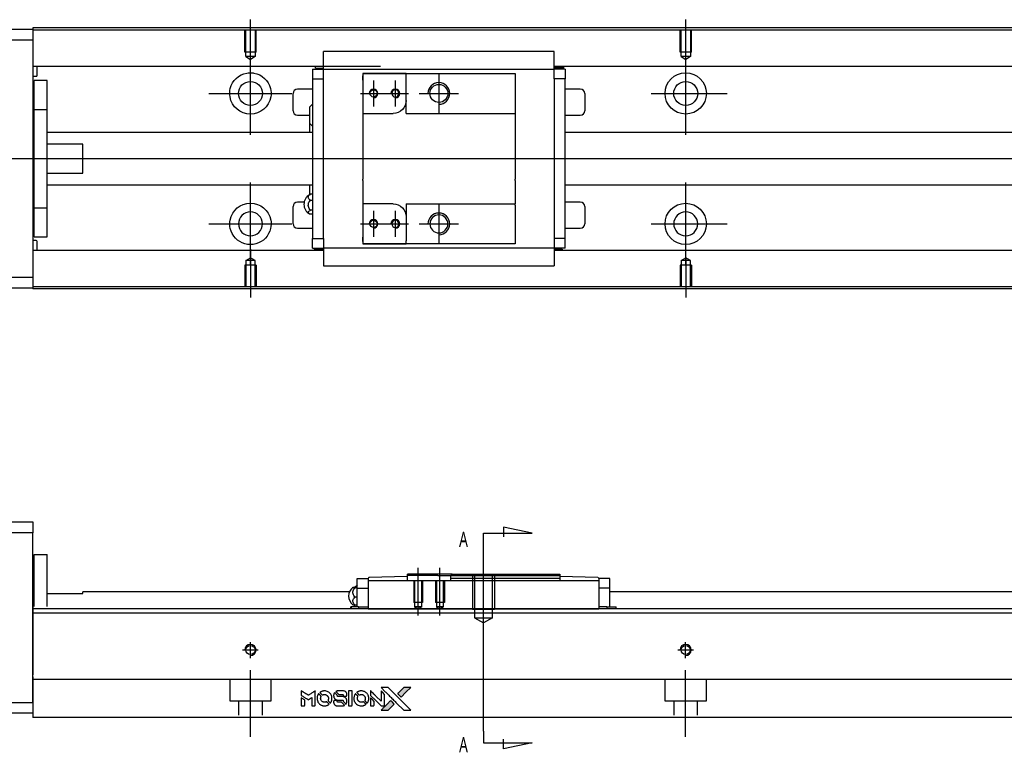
# Model space of a CAD drawing. Header units: millimetres. Extents: x -295 to 3135, y -1402 to 860.
# Tile 18 of 31: x 1548 to 1774, y -1397 to -1229. Entities that reach past the tile are written whole.
import ezdxf
from ezdxf.lldxf.tags import DXFTag

# ---------------------------------------------------------------- set-up
doc = ezdxf.new("R2010")
doc.units = ezdxf.units.MM
doc.layers.get('0').update_dxf_attribs({"linetype": 'CONTINUOUS'})
doc.styles.add('CHN', font='Microsoft JhengHei.ttf')
tags = doc.linetypes.add('DASHED', pattern=[25.72, 12.86, -12.86]).pattern_tags.tags
tags[6:7] = [DXFTag(74, 4), DXFTag(75, 0), DXFTag(340, '0'), DXFTag(46, 0.0), DXFTag(50, 0.0), DXFTag(44, 0.0), DXFTag(45, 0.0)]
tags[4:5] = [DXFTag(74, 4), DXFTag(75, 0), DXFTag(340, '0'), DXFTag(46, 0.0), DXFTag(50, 0.0), DXFTag(44, 0.0), DXFTag(45, 0.0)]
tags = doc.linetypes.add('HIDDEN', pattern=[0.5, 0.25, -0.25]).pattern_tags.tags
tags[6:7] = [DXFTag(74, 4), DXFTag(75, 0), DXFTag(340, '0'), DXFTag(46, 0.0), DXFTag(50, 0.0), DXFTag(44, 0.0), DXFTag(45, 0.0)]
tags[4:5] = [DXFTag(74, 4), DXFTag(75, 0), DXFTag(340, '0'), DXFTag(46, 0.0), DXFTag(50, 0.0), DXFTag(44, 0.0), DXFTag(45, 0.0)]

# ---------------------------------------------------------------- blocks, each defined once
blk = doc.blocks.new('MosionX logo(完整正式版)')
h = blk.add_hatch(color=22)
h.dxf.hatch_style = 1
h.paths.add_polyline_path([(-1416, 1831), (-1517, 1831), (-1619, 1831), (-1707, 1742, 0.000288), (-1740, 1709, 0.000479), (-1769, 1680, 0.000013), (-1794, 1654, 0.197177), (-1794, 1654, 0.197497), (-1794, 1653, 0.00004), (-1779, 1638, 0.000834), (-1763, 1622, 0.000506), (-1744, 1603), (-1694, 1552), (-1555, 1692)])
h.paths.add_polyline_path([(-1892, 1355), (-1942, 1405, 0.000476), (-1962, 1424, 0.000789), (-1978, 1441, 0.000035), (-1993, 1455, 0.19758), (-1993, 1456, 0.198396), (-1994, 1455, 0.000019), (-2014, 1435, 0.000582), (-2036, 1413, 0.000351), (-2062, 1387, 0.000108), (-2174, 1275, 0.000692), (-2230, 1218, 0.000077), (-2269, 1179, 0.197527), (-2269, 1178, 0.410182), (-2269, 1177, 0.000493), (-2248, 1177, 0.002424), (-2219, 1177, 0.000529), (-2169, 1177), (-2070, 1177), (-1981, 1266)])
at = {"color": 22}
for points in [[(-4562, 1668), (-4562, 1603), (-4545, 1592, -0.000297), (-4534, 1586, -0.000037), (-4510, 1571, -0.000043), (-4482, 1554, -0.000036), (-4452, 1535, 0.000044), (-4422, 1517, 0.000063), (-4396, 1501, 0.000035), (-4374, 1488, 0.0009), (-4368, 1484), (-4360, 1479), (-4348, 1486, 0.001175), (-4342, 1490, 0.000208), (-4329, 1498, 0.000225), (-4315, 1506, 0.000203), (-4300, 1516, -0.000711), (-4286, 1525, -0.001119), (-4274, 1532, -0.000263), (-4263, 1539, -0.04589), (-4262, 1539, -0.519312), (-4261, 1539, -0.001914), (-4261, 1521, -0.003124), (-4260, 1493, -0.000285), (-4260, 1421), (-4260, 1303), (-4219, 1303, 0.001727), (-4189, 1303, 0.025279), (-4179, 1303, 0.073886), (-4173, 1305, 0.07426), (-4167, 1308, 0.03264), (-4166, 1310, 0.01784), (-4164, 1311, 0.017712), (-4163, 1313, 0.026854), (-4162, 1315), (-4160, 1319), (-4160, 1526), (-4159, 1733), (-4162, 1731, -0.004595), (-4163, 1730, -0.00016), (-4169, 1726, -0.000298), (-4177, 1722, -0.000208), (-4185, 1717, 0.000986), (-4210, 1701, 0.00025), (-4250, 1676, 0.000268), (-4292, 1650, 0.000436), (-4329, 1627, -0.002932), (-4341, 1619, -0.004718), (-4351, 1613, -0.001113), (-4360, 1608, -0.227179), (-4361, 1608, -0.045982), (-4362, 1608, -0.000145), (-4374, 1616, -0.000825), (-4387, 1624, -0.000517), (-4403, 1634, 0.000056), (-4458, 1668, 0.000289), (-4488, 1687, 0.000481), (-4511, 1701, 0.000418), (-4535, 1715), (-4562, 1732)], [(-3917, 1731, 0.024131), (-3935, 1728, 0.022344), (-3954, 1723, 0.021883), (-3972, 1717, 0.020884), (-3990, 1709, 0.010669), (-4000, 1703, 0.010389), (-4011, 1697, 0.010913), (-4020, 1692, 0.022227), (-4026, 1687), (-4029, 1685), (-3996, 1653, 0.002452), (-3984, 1640, 0.003628), (-3972, 1630, 0.001662), (-3963, 1621, 0.070159), (-3960, 1619, 0.047671), (-3958, 1618, 0.018624), (-3956, 1618, 0.017921), (-3953, 1617, 0.018804), (-3950, 1617, 0.018255), (-3946, 1617, 0.041312), (-3943, 1617, 0.037164), (-3939, 1618, 0.012342), (-3935, 1620, -0.015101), (-3924, 1624, -0.035998), (-3916, 1626, -0.033244), (-3907, 1627, -0.011249), (-3894, 1627, -0.004059), (-3883, 1627, -0.019693), (-3877, 1627, -0.027943), (-3872, 1626, -0.014411), (-3866, 1624, -0.033089), (-3851, 1619, -0.033887), (-3838, 1613, -0.034021), (-3825, 1604, -0.033942), (-3814, 1594, -0.02816), (-3804, 1582, -0.035032), (-3796, 1570, -0.035269), (-3790, 1557, -0.029196), (-3785, 1543, -0.037862), (-3782, 1526, -0.043657), (-3782, 1510, -0.043064), (-3784, 1494, -0.035184), (-3790, 1477, 0.033699), (-3792, 1470, 0.052815), (-3793, 1463, 0.059167), (-3793, 1456, 0.058972), (-3791, 1450, 0.059208), (-3788, 1445, 0.021125), (-3783, 1439, 0.008691), (-3773, 1429, 0.000851), (-3749, 1405, 0.001873), (-3736, 1393, 0.013884), (-3730, 1387, 0.022355), (-3726, 1385, 0.341453), (-3725, 1385, 0.073011), (-3722, 1388, 0.004587), (-3714, 1399, 0.00748), (-3707, 1411, 0.016837), (-3702, 1420, 0.028606), (-3692, 1443, 0.031352), (-3685, 1465, 0.031004), (-3681, 1489, 0.0268), (-3680, 1514, 0.026698), (-3681, 1541, 0.03002), (-3686, 1566, 0.030357), (-3693, 1590, 0.028554), (-3703, 1614, 0.062944), (-3732, 1658, 0.062206), (-3772, 1694, 0.062448), (-3819, 1719, 0.064355), (-3870, 1731, 0.017377), (-3880, 1731, 0.008369), (-3893, 1731, 0.008367), (-3907, 1731, 0.01757)], [(-3516, 1731, 0.018538), (-3522, 1730, 0.010695), (-3530, 1729, 0.01068), (-3538, 1727, 0.017678), (-3544, 1725, 0.013849), (-3551, 1722, 0.011814), (-3559, 1719, 0.004513), (-3566, 1716, 0.290035), (-3566, 1715, 0.196418), (-3566, 1714, 0.000124), (-3554, 1702, 0.001477), (-3540, 1688, 0.000898), (-3524, 1671), (-3481, 1629), (-3427, 1628, -0.001471), (-3387, 1628, -0.028714), (-3374, 1627, -0.097073), (-3367, 1625, -0.084199), (-3361, 1620, -0.042698), (-3359, 1616, -0.053912), (-3357, 1612, -0.051004), (-3356, 1608, -0.032967), (-3355, 1602, 0.00807), (-3355, 1600, 0.003023), (-3355, 1596, 0.002994), (-3355, 1592, 0.003629), (-3355, 1588), (-3354, 1579), (-3313, 1579, 0.001618), (-3293, 1579, 0.005206), (-3280, 1579, 0.00535), (-3271, 1579, 0.060675), (-3268, 1580, 0.048484), (-3266, 1581, 0.02389), (-3264, 1582, 0.022812), (-3261, 1584, 0.02462), (-3259, 1586, 0.061781), (-3255, 1591, 0.080179), (-3253, 1596, 0.048561), (-3252, 1604, 0.010021), (-3251, 1619, 0.016602), (-3252, 1638, 0.031409), (-3254, 1653, 0.036474), (-3258, 1666, 0.03439), (-3263, 1679, 0.065928), (-3277, 1699, 0.069066), (-3296, 1715, 0.065697), (-3319, 1725, 0.051559), (-3346, 1731, 0.020904), (-3360, 1731, 0.000451), (-3431, 1731, 0.000419), (-3502, 1732, 0.022759)], [(-3202, 1517), (-3202, 1303), (-3160, 1303), (-3118, 1303), (-3113, 1306, 0.071429), (-3109, 1309, 0.054799), (-3105, 1313, 0.053585), (-3102, 1318, 0.060698), (-3101, 1323, 0.033975), (-3100, 1332, 0.000112), (-3100, 1441, 0.000726), (-3100, 1548, 0.001084), (-3101, 1641), (-3102, 1732), (-3152, 1732), (-3202, 1732)], [(-2860, 1730, 0.023681), (-2878, 1728, 0.022402), (-2896, 1723, 0.021929), (-2914, 1717, 0.020503), (-2931, 1709, 0.013745), (-2941, 1704, 0.009767), (-2952, 1698, 0.009658), (-2962, 1691, 0.027804), (-2968, 1687), (-2971, 1685), (-2939, 1653, 0.002053), (-2924, 1638, 0.006738), (-2914, 1628, 0.007826), (-2907, 1622, 0.063909), (-2903, 1619, 0.061532), (-2897, 1617, 0.068674), (-2891, 1617, 0.052072), (-2885, 1618, 0.019648), (-2875, 1621, -0.018366), (-2864, 1624, -0.0288), (-2854, 1626, -0.029061), (-2844, 1627, -0.019155), (-2832, 1627, -0.053809), (-2807, 1624, -0.058833), (-2784, 1615, -0.058566), (-2764, 1601, -0.052525), (-2746, 1582, -0.044733), (-2737, 1566, -0.040573), (-2729, 1547, -0.041123), (-2725, 1529, -0.04951), (-2725, 1511, -0.017369), (-2725, 1502, -0.024255), (-2727, 1495, -0.023787), (-2729, 1487, -0.015798), (-2732, 1479, 0.010631), (-2734, 1474, 0.033653), (-2735, 1470, 0.037806), (-2736, 1467, 0.016307), (-2736, 1462, 0.068179), (-2734, 1453, 0.095747), (-2731, 1446, 0.033418), (-2722, 1436, 0.002133), (-2695, 1409, 0.001452), (-2680, 1395, 0.012393), (-2673, 1388, 0.020479), (-2668, 1385, 0.344362), (-2667, 1385, 0.074287), (-2663, 1388, 0.005454), (-2656, 1400, 0.008391), (-2649, 1412, 0.017097), (-2643, 1422, 0.027375), (-2635, 1442, 0.02835), (-2628, 1463, 0.027723), (-2624, 1485, 0.023913), (-2623, 1509, 0.027047), (-2623, 1537, 0.031685), (-2627, 1563, 0.032425), (-2634, 1588, 0.031013), (-2644, 1612, 0.037914), (-2661, 1641, 0.040153), (-2682, 1667, 0.039834), (-2707, 1688, 0.036173), (-2736, 1707, 0.040752), (-2765, 1719, 0.035885), (-2796, 1728, 0.035491), (-2828, 1731, 0.037615)], [(-2572, 1669), (-2572, 1604), (-2422, 1453), (-2271, 1303), (-2229, 1303, 0.0008), (-2202, 1303, 0.010795), (-2192, 1303, 0.030495), (-2186, 1304, 0.080372), (-2183, 1305, 0.03816), (-2179, 1308, 0.041799), (-2176, 1310, 0.042486), (-2174, 1314, 0.042078), (-2172, 1317, 0.099276), (-2170, 1322, 0.003302), (-2170, 1343, 0.002586), (-2170, 1380, 0.000204), (-2170, 1477), (-2170, 1633), (-2221, 1683), (-2271, 1733), (-2271, 1583), (-2272, 1433), (-2419, 1582, 0.000253), (-2476, 1639, 0.000412), (-2524, 1687, 0.000041), (-2567, 1730, 0.041338), (-2570, 1732), (-2572, 1734)], [(-2150, 1708, -0.000056), (-2089, 1647, -0.000021), (-2004, 1562, -0.000021), (-1911, 1469, -0.000025), (-1823, 1381), (-1619, 1177), (-1518, 1177), (-1417, 1177), (-1553, 1315, 0.000274), (-1619, 1381, 0.000123), (-1705, 1467, 0.000121), (-1797, 1559, 0.000165), (-1879, 1641), (-2068, 1831), (-2170, 1831), (-2272, 1831)], [(-1707, 1742, 0.000288), (-1740, 1709, 0.000479), (-1769, 1680, 0.000013), (-1794, 1654, 0.197177), (-1794, 1654, 0.197497), (-1794, 1653, 0.00004), (-1779, 1638, 0.000836), (-1763, 1622, 0.000505), (-1744, 1603), (-1694, 1552), (-1555, 1692), (-1416, 1831), (-1517, 1831), (-1619, 1831)], [(-4562, 1417), (-4562, 1303), (-4521, 1303, 0.000842), (-4494, 1303, 0.010591), (-4484, 1303, 0.028995), (-4479, 1303, 0.069543), (-4475, 1305, 0.051063), (-4471, 1307, 0.039932), (-4468, 1310, 0.039414), (-4465, 1314, 0.045845), (-4462, 1318, 0.094811), (-4461, 1322, 0.007124), (-4461, 1333, 0.004713), (-4461, 1352, 0.000534), (-4461, 1395), (-4461, 1469), (-4471, 1475, 0.000828), (-4502, 1494, 0.000879), (-4532, 1513, 0.000048), (-4561, 1530, 0.137596), (-4562, 1531, 0.413028), (-4562, 1530, 0.000016), (-4562, 1497, 0.000623), (-4562, 1460, 0.000374)], [(-4068, 1643, 0.064158), (-4094, 1594, 0.06356), (-4108, 1539, 0.064004), (-4107, 1483, 0.066747), (-4091, 1429, 0.04321), (-4073, 1396, 0.044737), (-4050, 1367, 0.044901), (-4021, 1342, 0.044184), (-3989, 1323, 0.026293), (-3965, 1313, 0.033344), (-3941, 1306, 0.033227), (-3917, 1303, 0.025815), (-3890, 1302, 0.023119), (-3864, 1304, 0.031044), (-3841, 1308, 0.031337), (-3819, 1315, 0.024258), (-3796, 1325, 0.015622), (-3788, 1329, 0.008495), (-3778, 1335, 0.008415), (-3769, 1341, 0.020814), (-3763, 1346), (-3760, 1348), (-3791, 1379, 0.002843), (-3814, 1403, 0.033917), (-3823, 1411, 0.087906), (-3831, 1414, 0.073302), (-3839, 1416, 0.022047), (-3843, 1415, 0.026465), (-3847, 1415, 0.022233), (-3851, 1414, 0.009985), (-3857, 1412, -0.039011), (-3876, 1407, -0.044398), (-3896, 1406, -0.045096), (-3915, 1408, -0.04265), (-3934, 1413, -0.071154), (-3961, 1428, -0.068827), (-3983, 1450, -0.068713), (-3998, 1476, -0.070507), (-4005, 1506, -0.028605), (-4006, 1519, -0.031418), (-4005, 1531, -0.031044), (-4002, 1544, -0.02668), (-3998, 1556, 0.038913), (-3996, 1564, 0.043732), (-3995, 1571, 0.047754), (-3995, 1578, 0.075756), (-3997, 1583, 0.07294), (-3999, 1586, 0.003456), (-4006, 1594, 0.005023), (-4017, 1605, 0.002422), (-4030, 1619, 0.000819), (-4042, 1631, 0.001349), (-4053, 1641, 0.0001), (-4062, 1650, 0.205335), (-4062, 1651, 0.219821), (-4063, 1650, 0.002494), (-4064, 1648, 0.007089), (-4066, 1646, 0.004494)], [(-3615, 1454, 0.065483), (-3620, 1451, 0.053271), (-3625, 1447, 0.052018), (-3628, 1443, 0.0556), (-3631, 1437, 0.036839), (-3632, 1434, 0.026922), (-3632, 1430, 0.016905), (-3633, 1424, 0.004317), (-3633, 1416, 0.016369), (-3632, 1397, 0.029936), (-3630, 1382, 0.03418), (-3627, 1369, 0.031327), (-3621, 1356, 0.046935), (-3612, 1340, 0.054053), (-3600, 1327, 0.053701), (-3585, 1317, 0.045364), (-3568, 1309, 0.032479), (-3552, 1305, 0.03386), (-3537, 1303, 0.013578), (-3512, 1303, 0.001155), (-3450, 1303, 0.000413), (-3396, 1303, 0.005008), (-3375, 1304, 0.013199), (-3364, 1304, 0.033956), (-3355, 1305, 0.013909), (-3347, 1308, 0.010864), (-3337, 1310, 0.010938), (-3329, 1313, 0.028702), (-3323, 1316), (-3318, 1318), (-3362, 1362), (-3405, 1406), (-3455, 1406, -0.001504), (-3477, 1406, -0.00328), (-3493, 1406, -0.001901), (-3506, 1406, -0.061333), (-3510, 1407, -0.063621), (-3514, 1409, -0.048633), (-3518, 1412, -0.046769), (-3522, 1415, -0.047961), (-3525, 1420, -0.02678), (-3526, 1424, -0.050957), (-3527, 1427, -0.029398), (-3528, 1431, -0.00401), (-3528, 1441), (-3529, 1456), (-3569, 1456, 0.001061), (-3593, 1456, 0.009147), (-3604, 1455, 0.020721), (-3611, 1455, 0.051619)], [(-3610, 1675, 0.023289), (-3616, 1665, 0.026845), (-3621, 1655, 0.026047), (-3626, 1644, 0.019751), (-3629, 1631, 0.013249), (-3631, 1624, 0.025169), (-3631, 1618, 0.016532), (-3632, 1611, 0.002937), (-3632, 1598, 0.003317), (-3632, 1586, 0.011808), (-3631, 1578, 0.01777), (-3631, 1572, 0.021476), (-3630, 1567, 0.04325), (-3623, 1544, 0.045753), (-3612, 1523, 0.04649), (-3598, 1505, 0.047672), (-3581, 1490, 0.025315), (-3573, 1485, 0.015208), (-3564, 1480, 0.01512), (-3554, 1476, 0.022488), (-3546, 1473, 0.027857), (-3532, 1469, 0.034138), (-3519, 1467, 0.014286), (-3499, 1467, 0.00124), (-3449, 1467, -0.00103), (-3418, 1467, -0.002552), (-3396, 1466, -0.001594), (-3379, 1466, -0.047676), (-3374, 1466, -0.085307), (-3367, 1463, -0.097789), (-3361, 1457, -0.085947), (-3357, 1450, -0.051339), (-3356, 1440, 0.014634), (-3355, 1436, 0.015028), (-3355, 1433, 0.014927), (-3354, 1430, 0.059415), (-3353, 1429, 0.070595), (-3351, 1425, 0.00028), (-3315, 1389, 0.000111), (-3279, 1352, 0.200239), (-3277, 1352, 0.268906), (-3276, 1352, 0.001866), (-3271, 1361, 0.007532), (-3267, 1370, 0.017818), (-3263, 1376, 0.013256), (-3261, 1383, 0.011636), (-3258, 1391, 0.011528), (-3256, 1399, 0.012303), (-3254, 1407, 0.0423), (-3252, 1419, 0.013657), (-3252, 1437, 0.013857), (-3252, 1455, 0.037428), (-3254, 1468, 0.014927), (-3256, 1477, 0.0122), (-3259, 1486, 0.012518), (-3262, 1494, 0.023062), (-3265, 1501, 0.065961), (-3281, 1525, 0.06055), (-3304, 1545, 0.059676), (-3331, 1559, 0.060497), (-3360, 1567, 0.025683), (-3367, 1567, 0.001528), (-3386, 1567, 0.002124), (-3410, 1568, 0.001173), (-3439, 1568, -0.000809), (-3490, 1568, -0.017164), (-3506, 1568, -0.063931), (-3514, 1570, -0.108429), (-3520, 1573, -0.052941), (-3523, 1577, -0.063675), (-3525, 1582, -0.050562), (-3526, 1587, -0.020337), (-3527, 1595, 0.009897), (-3528, 1599, 0.016482), (-3528, 1603, 0.019019), (-3529, 1606, 0.06043), (-3530, 1608, 0.076267), (-3533, 1613, 0.00054), (-3566, 1646, 0.000307), (-3601, 1680, 0.142594), (-3604, 1681, 0.232419), (-3604, 1681, 0.022995), (-3606, 1680, 0.024627), (-3608, 1678, 0.015407)], [(-3011, 1643, 0.018008), (-3017, 1634, 0.009842), (-3023, 1622, 0.009807), (-3030, 1610, 0.015716), (-3035, 1599, 0.048467), (-3047, 1561, 0.045841), (-3052, 1520, 0.046006), (-3049, 1479, 0.049638), (-3039, 1441, 0.064819), (-3012, 1391, 0.06695), (-2974, 1350, 0.066691), (-2926, 1320, 0.063505), (-2872, 1304, 0.03135), (-2858, 1302, 0.010439), (-2837, 1302, 0.010391), (-2817, 1302, 0.032408), (-2803, 1304, 0.015696), (-2787, 1307, 0.018095), (-2771, 1312, 0.018551), (-2757, 1317, 0.018352), (-2743, 1323, 0.015568), (-2733, 1328, 0.009832), (-2723, 1334, 0.009795), (-2713, 1341, 0.023727), (-2706, 1346), (-2703, 1348), (-2734, 1379, 0.001528), (-2751, 1397, 0.010022), (-2760, 1406, 0.019586), (-2766, 1411, 0.061865), (-2771, 1413, 0.055054), (-2777, 1415, 0.061607), (-2784, 1416, 0.048725), (-2792, 1415, 0.020221), (-2802, 1412, -0.017722), (-2813, 1409, -0.02685), (-2822, 1407, -0.02759), (-2832, 1406, -0.020233), (-2843, 1406, -0.04793), (-2864, 1409, -0.048386), (-2883, 1416, -0.047866), (-2901, 1426, -0.044964), (-2917, 1440, -0.04333), (-2931, 1457, -0.050921), (-2941, 1475, -0.051473), (-2946, 1495, -0.0459), (-2948, 1516, -0.019014), (-2948, 1526, -0.024114), (-2947, 1535, -0.025081), (-2945, 1544, -0.023892), (-2942, 1553, 0.008624), (-2939, 1560, 0.026486), (-2938, 1564, 0.035074), (-2937, 1568, 0.02756), (-2937, 1573, 0.087163), (-2939, 1580, 0.073291), (-2942, 1587, 0.028074), (-2951, 1596, 0.002594), (-2973, 1619), (-3005, 1651)], [(-2572, 1416), (-2572, 1303), (-2530, 1303), (-2488, 1303), (-2483, 1306, 0.03146), (-2480, 1308, 0.026444), (-2478, 1310, 0.026444), (-2476, 1312, 0.031457), (-2475, 1314), (-2472, 1319), (-2471, 1375), (-2471, 1431), (-2521, 1481, 0.000745), (-2540, 1499, 0.001228), (-2556, 1515, 0.000087), (-2571, 1529, 0.195134), (-2571, 1530, 0.412117), (-2572, 1529, 0.000048), (-2572, 1496, 0.00109), (-2572, 1460, 0.000653)], [(-2062, 1387, 0.000108), (-2174, 1275, 0.000692), (-2230, 1218, 0.000077), (-2269, 1179, 0.197527), (-2269, 1178, 0.410182), (-2269, 1177, 0.000493), (-2248, 1177, 0.002424), (-2219, 1177, 0.000529), (-2170, 1177), (-2070, 1177), (-1981, 1266), (-1892, 1355), (-1942, 1405, 0.000476), (-1962, 1424, 0.000789), (-1978, 1441, 0.000035), (-1993, 1455, 0.19758), (-1993, 1456, 0.198396), (-1994, 1455, 0.000019), (-2014, 1435, 0.000582), (-2036, 1413, 0.000351)]]:
    blk.add_lwpolyline(points, format="xyb", close=True, dxfattribs=at)

msp = doc.modelspace()

# ---------------------------------------------------------------- linework, layer by layer
at = {"linetype": 'Continuous'}
for p, q in [((1633.31, -1230.45), (1551.18, -1230.45)), ((1551.18, -1230.45), (1551.18, -1230.75)), ((2151.18, -1230.45), (1633.31, -1230.45)), ((1492.18, -1230.75), (1551.18, -1230.75)), ((1551.18, -1230.75), (1551.18, -1233.25)), ((1633.18, -1230.95), (1551.18, -1230.95)), ((2151.18, -1230.95), (1633.18, -1230.95)), ((1551.18, -1233.25), (1492.18, -1233.25)), ((1551.18, -1233.25), (1551.18, -1287.75)), ((1617.97, -1239.59), (1617.97, -1235.89)), ((1670.97, -1235.89), (1617.97, -1235.89)), ((1670.97, -1235.89), (1617.97, -1235.89)), ((1670.97, -1236.02), (1670.97, -1235.89)), ((1670.97, -1239.59), (1670.97, -1236.02)), ((1631.05, -1239.28), (1551.18, -1239.28)), ((1552.18, -1241.36), (1552.18, -1239.28)), ((1617.97, -1239.28), (1614.6, -1239.28)), ((1616.13, -1239.72), (1616.13, -1239.28)), ((2151.18, -1239.28), (1670.97, -1239.28)), ((1674.34, -1239.28), (1670.98, -1239.28)), ((1673.16, -1239.62), (1673.16, -1239.28)), ((1551.18, -1241.56), (1551.98, -1241.56)), ((1615.47, -1239.92), (1615.47, -1242.12)), ((1615.47, -1239.92), (1617.97, -1239.92)), ((1616.13, -1239.72), (1617.97, -1239.72)), ((1617.97, -1239.92), (1617.97, -1239.59)), ((1617.97, -1240.92), (1617.97, -1239.92)), ((1617.97, -1239.92), (1670.97, -1239.92)), ((1617.97, -1242.12), (1617.97, -1240.92)), ((1626.97, -1240.92), (1626.97, -1242.42)), ((1636.97, -1240.92), (1626.97, -1240.92)), ((1626.97, -1240.92), (1636.97, -1240.92)), ((1626.97, -1242.42), (1626.97, -1241.42)), ((1636.97, -1240.92), (1661.97, -1240.92)), ((1636.97, -1241.62), (1636.97, -1240.92)), ((1636.97, -1247.1), (1636.97, -1241.62)), ((1661.97, -1240.92), (1661.97, -1241.92)), ((1670.97, -1239.92), (1670.97, -1239.59)), ((1673.16, -1239.62), (1670.97, -1239.62)), ((1673.47, -1239.92), (1670.97, -1239.92)), ((1670.97, -1240.92), (1670.97, -1239.92)), ((1670.97, -1242.12), (1670.97, -1240.92)), ((1673.47, -1239.92), (1673.47, -1242.12)), ((1554.48, -1242.5), (1551.48, -1242.5)), ((1554.48, -1242.5), (1551.48, -1242.5)), ((1551.48, -1249.18), (1551.48, -1242.5)), ((1551.48, -1249.18), (1551.48, -1242.5)), ((1554.48, -1249.18), (1554.48, -1242.5)), ((1554.48, -1249.18), (1554.48, -1242.5)), ((1615.47, -1242.12), (1617.97, -1242.12)), ((1615.47, -1242.12), (1615.47, -1278.87)), ((1617.97, -1242.6), (1617.97, -1242.12)), ((1617.97, -1242.6), (1617.97, -1242.17)), ((1617.97, -1278.39), (1617.97, -1242.6)), ((1626.97, -1242.42), (1626.97, -1250.1)), ((1661.97, -1241.92), (1661.97, -1249.8)), ((1670.97, -1242.12), (1670.97, -1242.6)), ((1673.47, -1242.12), (1670.97, -1242.12)), ((1670.97, -1242.17), (1670.97, -1242.6)), ((1670.97, -1242.6), (1670.97, -1278.39)), ((1673.47, -1278.87), (1673.47, -1242.12)), ((1610.97, -1249.5), (1610.97, -1245.5)), ((1615.47, -1244.5), (1611.97, -1244.5)), ((1676.97, -1244.5), (1673.47, -1244.5)), ((1677.97, -1245.5), (1677.97, -1249.5)), ((1614.82, -1252.42), (1614.82, -1248.57)), ((1636.97, -1250.1), (1636.97, -1247.1)), ((1551.48, -1249.75), (1551.18, -1249.75)), ((1551.48, -1249.75), (1551.18, -1249.75)), ((1551.48, -1271.81), (1551.48, -1249.18)), ((1551.48, -1249.18), (1554.48, -1249.18)), ((1551.48, -1271.81), (1551.48, -1249.18)), ((1554.48, -1271.81), (1554.48, -1249.18)), ((1554.48, -1271.81), (1554.48, -1249.18)), ((1611.97, -1250.5), (1614.82, -1250.5)), ((1626.97, -1250.1), (1626.97, -1255.5)), ((1626.97, -1250.1), (1633.97, -1250.1)), ((1636.97, -1250.1), (1661.97, -1250.1)), ((1661.97, -1249.8), (1661.97, -1250.1)), ((1661.97, -1250.1), (1661.97, -1255.5)), ((1673.47, -1250.5), (1676.97, -1250.5)), ((1614.82, -1254.5), (1614.82, -1252.42)), ((1614.82, -1254.5), (1614.82, -1252.42)), ((1614.82, -1254.5), (1614.82, -1252.42)), ((1615.47, -1254.5), (1554.48, -1254.5)), ((2151.18, -1254.5), (1673.47, -1254.5)), ((1562.68, -1257.18), (1554.48, -1257.18)), ((1562.68, -1263.81), (1562.68, -1257.18)), ((1626.97, -1255.5), (1626.97, -1255.8)), ((1626.97, -1255.8), (1626.97, -1265.2)), ((1661.97, -1255.5), (1661.97, -1255.8)), ((1661.97, -1255.8), (1661.97, -1265.2)), ((1554.48, -1263.81), (1562.68, -1263.81)), ((1554.48, -1266.5), (1615.47, -1266.5)), ((1614.82, -1268.82), (1614.82, -1266.5)), ((1626.97, -1265.5), (1626.97, -1265.2)), ((1626.97, -1265.5), (1626.97, -1270.9)), ((1661.97, -1265.5), (1661.97, -1265.2)), ((1661.97, -1265.5), (1661.97, -1270.9)), ((1673.47, -1266.5), (2151.18, -1266.5)), ((1615.47, -1268.7), (1615.02, -1268.7)), ((1613.52, -1270.5), (1611.97, -1270.5)), ((1615.02, -1270.05), (1615.47, -1270.05)), ((1633.97, -1270.9), (1626.97, -1270.9)), ((1626.97, -1270.9), (1626.97, -1278.57)), ((1636.97, -1270.9), (1636.97, -1273.9)), ((1636.97, -1270.9), (1661.97, -1270.9)), ((1661.97, -1271.2), (1661.97, -1270.9)), ((1661.97, -1271.2), (1661.97, -1279.07)), ((1676.97, -1270.5), (1673.47, -1270.5)), ((1551.18, -1271.25), (1551.48, -1271.25)), ((1551.18, -1271.25), (1551.48, -1271.25)), ((1551.48, -1271.81), (1554.48, -1271.81)), ((1551.48, -1278.5), (1551.48, -1271.81)), ((1551.48, -1278.5), (1551.48, -1271.81)), ((1554.48, -1278.5), (1554.48, -1271.81)), ((1554.48, -1278.5), (1554.48, -1271.81)), ((1610.97, -1275.5), (1610.97, -1271.5)), ((1615.47, -1272.35), (1615.02, -1272.35)), ((1615.47, -1273.29), (1615.02, -1273.29)), ((1677.97, -1271.5), (1677.97, -1275.5)), ((1636.97, -1273.9), (1636.97, -1279.37)), ((1611.97, -1276.5), (1615.47, -1276.5)), ((1673.47, -1276.5), (1676.97, -1276.5)), ((1551.98, -1279.34), (1551.18, -1279.34)), ((1551.48, -1278.5), (1554.48, -1278.5)), ((1551.48, -1278.5), (1554.48, -1278.5)), ((1552.18, -1281.62), (1552.18, -1279.54)), ((1615.47, -1281.07), (1615.47, -1278.87)), ((1615.47, -1278.87), (1617.97, -1278.87)), ((1617.97, -1278.87), (1617.97, -1278.39)), ((1617.97, -1278.83), (1617.97, -1278.39)), ((1617.97, -1278.87), (1617.97, -1280.07)), ((1617.97, -1280.07), (1617.97, -1281.07)), ((1626.97, -1278.57), (1626.97, -1280.07)), ((1626.97, -1279.57), (1626.97, -1278.57)), ((1626.97, -1280.07), (1636.97, -1280.07)), ((1636.97, -1280.07), (1626.97, -1280.07)), ((1636.97, -1280.07), (1636.97, -1279.37)), ((1661.97, -1280.07), (1636.97, -1280.07)), ((1661.97, -1279.07), (1661.97, -1280.07)), ((1670.97, -1278.39), (1670.97, -1278.83)), ((1670.97, -1278.39), (1670.97, -1278.87)), ((1670.97, -1278.87), (1670.97, -1280.07)), ((1673.47, -1278.87), (1670.97, -1278.87)), ((1670.97, -1280.07), (1670.97, -1281.07)), ((1673.47, -1281.07), (1673.47, -1278.87)), ((1617.97, -1281.62), (1551.18, -1281.62)), ((1617.97, -1281.62), (1614.93, -1281.62)), ((1615.47, -1281.07), (1617.97, -1281.07)), ((1615.79, -1281.37), (1617.97, -1281.37)), ((1615.79, -1281.37), (1615.79, -1281.62)), ((1617.97, -1281.07), (1617.97, -1281.4)), ((1670.97, -1281.07), (1617.97, -1281.07)), ((1617.97, -1281.4), (1617.97, -1284.98)), ((1673.47, -1281.07), (1670.97, -1281.07)), ((1670.97, -1281.07), (1670.97, -1281.4)), ((1672.82, -1281.27), (1670.97, -1281.27)), ((1670.97, -1281.4), (1670.97, -1284.98)), ((2151.18, -1281.62), (1670.97, -1281.62)), ((1674.01, -1281.62), (1670.98, -1281.62)), ((1672.82, -1281.27), (1672.82, -1281.62)), ((1617.97, -1284.98), (1617.97, -1285.11)), ((1617.97, -1285.11), (1670.97, -1285.11)), ((1617.97, -1285.11), (1670.97, -1285.11)), ((1670.97, -1284.98), (1670.97, -1285.1)), ((1492.18, -1287.75), (1551.18, -1287.75)), ((1551.18, -1287.75), (1551.18, -1290.25)), ((1551.18, -1290.25), (1492.18, -1290.25)), ((1618.06, -1289.95), (1551.18, -1289.95)), ((1551.18, -1290.25), (1551.18, -1290.45)), ((1617.93, -1290.45), (1551.18, -1290.45)), ((2151.18, -1290.45), (1617.93, -1290.45)), ((2151.18, -1289.95), (1618.06, -1289.95)), ((1492.17, -1344.01), (1551.17, -1344.01)), ((1551.17, -1344.01), (1551.17, -1346.51)), ((1551.17, -1346.51), (1492.17, -1346.51)), ((1551.17, -1385.51), (1551.17, -1346.51)), ((1551.47, -1351.51), (1554.47, -1351.51)), ((1551.47, -1363.46), (1551.47, -1351.51)), ((1551.47, -1351.51), (1554.47, -1351.51)), ((1551.47, -1363.46), (1551.47, -1351.51)), ((1554.47, -1363.46), (1554.47, -1351.51)), ((1554.47, -1363.46), (1554.47, -1351.51)), ((1551.47, -1354.76), (1551.17, -1354.76)), ((1551.47, -1354.76), (1551.17, -1354.76)), ((1625.73, -1359.26), (1625.73, -1357.06)), ((1625.73, -1357.06), (1628.23, -1357.06)), ((1628.23, -1357.06), (1628.23, -1356.99)), ((1628.23, -1357.06), (1628.23, -1357.56)), ((1637.23, -1356.56), (1628.42, -1356.79)), ((1647.53, -1356.06), (1637.23, -1356.06)), ((1637.23, -1356.36), (1637.23, -1356.06)), ((1637.23, -1356.56), (1637.23, -1356.36)), ((1644.23, -1356.36), (1637.23, -1356.36)), ((1637.23, -1357.56), (1637.23, -1356.56)), ((1644.23, -1356.36), (1647.23, -1356.36)), ((1647.53, -1356.06), (1647.23, -1356.36)), ((1647.23, -1357.06), (1647.23, -1356.36)), ((1672.23, -1357.06), (1647.23, -1357.06)), ((1647.23, -1357.56), (1647.23, -1357.06)), ((1647.53, -1356.06), (1672.23, -1356.06)), ((1672.23, -1356.06), (1672.23, -1357.06)), ((1681.03, -1356.79), (1672.23, -1356.56)), ((1672.23, -1357.06), (1672.23, -1357.56)), ((1681.23, -1356.99), (1681.23, -1357.06)), ((1681.23, -1357.06), (1681.23, -1357.56)), ((1683.73, -1357.06), (1681.23, -1357.06)), ((1683.73, -1359.26), (1683.73, -1357.06)), ((1625.27, -1358.95), (1625.73, -1358.95)), ((1625.73, -1359.19), (1625.27, -1359.19)), ((1625.73, -1359.26), (1628.23, -1359.26)), ((1625.73, -1362.56), (1625.73, -1359.26)), ((1628.23, -1357.56), (1628.23, -1362.06)), ((1681.23, -1357.56), (1628.23, -1357.56)), ((1681.23, -1357.56), (1681.23, -1362.06)), ((1681.23, -1359.26), (1681.23, -1362.53)), ((1683.73, -1359.26), (1681.23, -1359.26)), ((1683.73, -1362.56), (1683.73, -1359.26)), ((1554.47, -1360.51), (1562.67, -1360.51)), ((1623.93, -1360.06), (1562.67, -1360.06)), ((1562.67, -1360.51), (1562.67, -1360.06)), ((1625.73, -1361.3), (1625.27, -1361.3)), ((2151.17, -1360.06), (1683.73, -1360.06)), ((1684, -1360.06), (1683.73, -1360.06)), ((1624.34, -1363.56), (1624.23, -1363.56)), ((1624.23, -1364.01), (1624.23, -1363.56)), ((1626.04, -1363.56), (1624.34, -1363.56)), ((1624.34, -1363.56), (1624.34, -1364.01)), ((1625.73, -1363.17), (1625.27, -1363.17)), ((1625.73, -1363.56), (1625.73, -1362.56)), ((1626.04, -1363.56), (1628.23, -1363.56)), ((1626.04, -1363.56), (1626.04, -1364.01)), ((1628.23, -1362.06), (1628.23, -1363.82)), ((1628.23, -1363.82), (1628.23, -1363.99)), ((1681.23, -1362.53), (1681.23, -1363.82)), ((1683.07, -1363.56), (1681.23, -1363.56)), ((1681.23, -1363.82), (1681.23, -1363.98)), ((1683.07, -1363.56), (1685.11, -1363.56)), ((1683.07, -1363.56), (1683.07, -1364.01)), ((1683.73, -1363.56), (1683.73, -1362.56)), ((1685.11, -1363.56), (1685.23, -1363.56)), ((1685.11, -1363.56), (1685.11, -1364.01)), ((1685.23, -1364.01), (1685.23, -1363.56)), ((1650.42, -1364.01), (1551.17, -1364.01)), ((2151.17, -1365.01), (1551.17, -1365.01)), ((1628.23, -1363.99), (1681.23, -1363.99)), ((1628.23, -1363.99), (1628.23, -1364.01)), ((2151.17, -1364.01), (1650.42, -1364.01)), ((1681.23, -1363.99), (1681.23, -1364.01)), ((1551.17, -1379.66), (1551.17, -1386.46)), ((1646.27, -1380.21), (1551.17, -1380.21)), ((2151.17, -1380.21), (1646.27, -1380.21)), ((1536.17, -1385.51), (1551.17, -1385.51)), ((1551.17, -1386.46), (1551.17, -1389.01)), ((1551.17, -1388.01), (1536.17, -1388.01)), ((1644.01, -1389.01), (1551.17, -1389.01)), ((2151.17, -1389.01), (1644.01, -1389.01))]:
    msp.add_line(p, q, dxfattribs=at)
for p, q in [((1601.18, -1239.67), (1601.18, -1228.54)), ((1701.18, -1237.67), (1701.18, -1228.54)), ((1601.18, -1255.02), (1601.18, -1235.97)), ((1701.18, -1255.02), (1701.18, -1235.97)), ((1644.47, -1241), (1644.47, -1250)), ((1629.47, -1242.5), (1629.47, -1248.5)), ((1634.47, -1242.5), (1634.47, -1248.5)), ((1591.65, -1245.5), (1610.7, -1245.5)), ((1626.47, -1245.5), (1632.47, -1245.5)), ((1631.47, -1245.5), (1637.47, -1245.5)), ((1639.97, -1245.5), (1648.97, -1245.5)), ((1693.23, -1245.5), (1710.7, -1245.5)), ((1512.18, -1260.5), (1625.61, -1260.5)), ((1625.61, -1260.5), (2167.18, -1260.5)), ((1601.18, -1285.02), (1601.18, -1265.97)), ((1701.18, -1285.02), (1701.18, -1265.97)), ((1644.47, -1271), (1644.47, -1280)), ((1629.47, -1272.5), (1629.47, -1278.5)), ((1634.47, -1272.5), (1634.47, -1278.5)), ((1591.65, -1275.5), (1610.7, -1275.5)), ((1626.47, -1275.5), (1632.47, -1275.5)), ((1631.47, -1275.5), (1637.47, -1275.5)), ((1639.97, -1275.5), (1648.97, -1275.5)), ((1693.23, -1275.5), (1710.7, -1275.5)), ((1601.18, -1281.33), (1601.18, -1292.45)), ((1701.18, -1283.33), (1701.18, -1292.45)), ((1665.87, -1346.62), (1659.29, -1345.19)), ((1659.29, -1345.19), (1659.29, -1347.42)), ((1654.73, -1346.62), (1665.87, -1346.62)), ((1654.73, -1349.26), (1654.73, -1346.62)), ((1654.73, -1392.13), (1654.73, -1349.26)), ((1639.73, -1365.56), (1639.73, -1354.56)), ((1644.73, -1365.56), (1644.73, -1354.56)), ((1654.73, -1369.06), (1654.73, -1353.06)), ((1654.73, -1392.13), (1654.73, -1394.77)), ((1654.73, -1394.77), (1665.87, -1394.77)), ((1659.29, -1396.2), (1659.29, -1393.97)), ((1665.87, -1394.77), (1659.29, -1396.2))]:
    msp.add_line(p, q)
at = {"linetype": 'DASHED'}
for p, q in [((1551.18, -1230.75), (1551.18, -1230.95)), ((1551.18, -1230.95), (1551.18, -1231.95)), ((1551.18, -1231.95), (1551.18, -1238.28)), ((1551.18, -1238.28), (1551.18, -1239.28)), ((1551.18, -1239.28), (1551.18, -1240.82)), ((1551.18, -1240.82), (1551.18, -1244.38)), ((1617.97, -1240.02), (1617.97, -1240.02)), ((1670.97, -1240.02), (1670.97, -1240.02)), ((1551.18, -1244.38), (1551.18, -1246.3)), ((1551.18, -1246.3), (1551.18, -1274.6)), ((1614.82, -1268.92), (1614.82, -1266.5)), ((1614.82, -1268.92), (1614.82, -1268.82)), ((1551.18, -1274.6), (1551.18, -1276.52)), ((1551.18, -1276.52), (1551.18, -1280.08)), ((1551.18, -1280.08), (1551.18, -1281.62)), ((1551.18, -1281.62), (1551.18, -1282.62)), ((1617.97, -1280.97), (1617.97, -1280.97)), ((1670.97, -1280.97), (1670.97, -1280.97)), ((1551.18, -1282.62), (1551.18, -1288.95)), ((1551.18, -1288.95), (1551.18, -1289.95)), ((1551.18, -1289.95), (1551.18, -1290.25)), ((1625.73, -1357.06), (1625.73, -1357.06)), ((1628.23, -1357.06), (1628.23, -1357.06)), ((1628.23, -1357.16), (1628.23, -1357.16)), ((1681.23, -1357.06), (1681.23, -1357.06)), ((1681.23, -1357.16), (1681.23, -1357.16)), ((1683.73, -1357.06), (1683.73, -1357.06)), ((1628.23, -1357.56), (1628.23, -1359.26)), ((1681.23, -1357.56), (1681.23, -1359.26)), ((1551.17, -1363.46), (1551.17, -1364.46)), ((1551.17, -1364.46), (1551.17, -1379.16)), ((1551.17, -1385.51), (1551.17, -1388.01))]:
    msp.add_line(p, q, dxfattribs=at)
at = {"linetype": 'DASHED', "ltscale": 0.1}
for p, q in [((1599.88, -1236.04), (1599.88, -1231.04)), ((1600.1, -1237.04), (1600.1, -1231.04)), ((1602.25, -1231.04), (1602.25, -1237.04)), ((1602.48, -1236.04), (1602.48, -1231.04)), ((1699.88, -1236.04), (1699.88, -1231.04)), ((1700.1, -1237.04), (1700.1, -1231.04)), ((1702.25, -1231.04), (1702.25, -1237.04)), ((1702.48, -1236.04), (1702.48, -1231.04)), ((1602.48, -1236.04), (1599.88, -1236.04)), ((1602.25, -1237.04), (1600.1, -1237.04)), ((1600.1, -1237.04), (1601.18, -1237.67)), ((1602.25, -1237.04), (1601.18, -1237.67)), ((1702.48, -1236.04), (1699.88, -1236.04)), ((1702.25, -1237.04), (1700.1, -1237.04)), ((1700.1, -1237.04), (1701.18, -1237.67)), ((1702.25, -1237.04), (1701.18, -1237.67)), ((1600.1, -1283.95), (1601.18, -1283.33)), ((1600.1, -1283.95), (1600.1, -1289.95)), ((1602.25, -1283.95), (1600.1, -1283.95)), ((1602.25, -1283.95), (1601.18, -1283.33)), ((1602.25, -1289.95), (1602.25, -1283.95)), ((1700.1, -1283.95), (1701.18, -1283.33)), ((1700.1, -1283.95), (1700.1, -1289.95)), ((1702.25, -1283.95), (1700.1, -1283.95)), ((1702.25, -1283.95), (1701.18, -1283.33)), ((1702.25, -1289.95), (1702.25, -1283.95)), ((1602.48, -1284.95), (1599.88, -1284.95)), ((1599.88, -1284.95), (1599.88, -1289.95)), ((1602.48, -1284.95), (1602.48, -1289.95)), ((1702.48, -1284.95), (1699.88, -1284.95)), ((1699.88, -1284.95), (1699.88, -1289.95)), ((1702.48, -1284.95), (1702.48, -1289.95)), ((1596.42, -1380.21), (1596.42, -1385.16)), ((1605.92, -1385.16), (1605.92, -1380.21)), ((1696.42, -1380.21), (1696.42, -1385.16)), ((1705.92, -1385.16), (1705.92, -1380.21)), ((1596.42, -1385.16), (1605.92, -1385.16)), ((1598.42, -1385.16), (1598.42, -1388.46)), ((1603.92, -1388.46), (1603.92, -1385.16)), ((1696.42, -1385.16), (1705.92, -1385.16)), ((1698.42, -1385.16), (1698.42, -1388.46)), ((1703.92, -1388.46), (1703.92, -1385.16))]:
    msp.add_line(p, q, dxfattribs=at)
at = {"linetype": 'HIDDEN', "ltscale": 3}
for p, q in [((1647.23, -1356.36), (1672.23, -1356.36)), ((1652.23, -1356.06), (1652.23, -1364.06)), ((1652.66, -1356.06), (1652.66, -1366.06)), ((1656.79, -1366.06), (1656.79, -1356.06)), ((1657.23, -1356.06), (1657.23, -1364.06)), ((1638.73, -1357.56), (1638.73, -1362.56)), ((1638.9, -1357.56), (1638.9, -1363.56)), ((1640.55, -1363.56), (1640.55, -1357.56)), ((1640.73, -1357.56), (1640.73, -1362.56)), ((1643.73, -1357.56), (1643.73, -1362.56)), ((1643.9, -1357.56), (1643.9, -1363.56)), ((1645.55, -1363.56), (1645.55, -1357.56)), ((1645.73, -1357.56), (1645.73, -1362.56)), ((1640.73, -1362.56), (1638.73, -1362.56)), ((1640.55, -1363.56), (1638.9, -1363.56)), ((1638.9, -1363.56), (1639.73, -1364.04)), ((1640.55, -1363.56), (1639.73, -1364.04)), ((1645.73, -1362.56), (1643.73, -1362.56)), ((1645.55, -1363.56), (1643.9, -1363.56)), ((1643.9, -1363.56), (1644.73, -1364.04)), ((1645.55, -1363.56), (1644.73, -1364.04)), ((1652.23, -1364.06), (1657.23, -1364.06)), ((1652.66, -1366.06), (1656.79, -1366.06)), ((1652.66, -1366.06), (1654.73, -1367.25)), ((1656.79, -1366.06), (1654.73, -1367.25))]:
    msp.add_line(p, q, dxfattribs=at)
at = {"ltscale": 0.5}
for p, q in [((1601.17, -1375.33), (1601.17, -1371.66)), ((1701.17, -1375.33), (1701.17, -1371.66)), ((1599.37, -1373.46), (1602.97, -1373.46)), ((1699.37, -1373.46), (1702.97, -1373.46)), ((1601.17, -1393.46), (1601.17, -1378.1)), ((1701.17, -1393.46), (1701.17, -1378.1))]:
    msp.add_line(p, q, dxfattribs=at)
at = {"linetype": 'Continuous'}
for centre, radius in [((1701.18, -1245.5), 4.75), ((1601.18, -1245.5), 2.75), ((1644.47, -1245.5), 2.07), ((1701.18, -1245.5), 2.75), ((1629.47, -1245.5), 0.825), ((1701.18, -1275.5), 4.75), ((1629.47, -1275.5), 0.825), ((1601.17, -1373.46), 1.07), ((1701.17, -1373.46), 1.07)]:
    msp.add_circle(centre, radius, dxfattribs=at)
at = {"linetype": 'Continuous', "extrusion": (0, 0, -1)}
for centre, radius in [((-1634.47, -1245.5), 0.825), ((-1601.18, -1275.5), 2.75), ((-1644.47, -1275.5), 2.07), ((-1701.18, -1275.5), 2.75), ((-1634.47, -1275.5), 0.825)]:
    msp.add_circle(centre, radius, dxfattribs=at)
at = {"linetype": 'Continuous'}
for centre, radius, start, end in [((1551.98, -1241.36), 0.2, 270, 0), ((1611.97, -1245.5), 1, 90, 180), ((1676.97, -1245.5), 1, 0, 90), ((1616.96, -1250.45), 2.85, 121.5132, 138.6569), ((1611.97, -1249.5), 1, 180, 270), ((1676.97, -1249.5), 1, 270, 0), ((1616.96, -1250.53), 2.85, 221.3431, 238.4868), ((1615.97, -1271), 2.5, 118.2701, 180), ((1611.97, -1271.5), 1, 90, 180), ((1615.97, -1271), 2.5, 180, 241.7734), ((1676.97, -1271.5), 1, 0, 90), ((1611.97, -1275.5), 1, 180, 270), ((1676.97, -1275.5), 1, 270, 0), ((1551.98, -1279.54), 0.2, 0, 90), ((1628.43, -1356.99), 0.2, 91.5, 180), ((1681.03, -1356.99), 0.2, 0, 88.5), ((1626.23, -1361.06), 2.5, 126.4021, 180), ((1627.22, -1361.02), 2.85, 121.5132, 134.2433), ((1626.23, -1361.06), 2.5, 180, 233.5675)]:
    msp.add_arc(centre, radius, start, end, dxfattribs=at)
at = {"linetype": 'Continuous', "extrusion": (0, 0, -1)}
for centre, radius, start, end in [((-1601.18, -1245.5), 4.75, 13.6191, 80.1049), ((-1601.18, -1245.5), 4.75, 99.8951, 166.3809), ((-1601.18, -1245.5), 4.75, 189.6765, 350.3235), ((-1633.97, -1247.1), 3, 180.0001, 270), ((-1601.18, -1275.5), 4.75, 10.8558, 169.1442), ((-1633.97, -1273.9), 3, 90, 180), ((-1601.18, -1275.5), 4.75, 285.2319, 347.572), ((-1601.18, -1275.5), 4.75, 192.428, 254.7681)]:
    msp.add_arc(centre, radius, start, end, dxfattribs=at)
for centre, radius in [((1644.47, -1245.5), 2.5), ((1629.47, -1245.5), 1), ((1634.47, -1245.5), 1), ((1644.47, -1275.5), 2.5), ((1629.47, -1275.5), 1), ((1634.47, -1275.5), 1), ((1601.17, -1373.46), 1.3), ((1701.17, -1373.46), 1.3)]:
    msp.add_arc(centre, radius, 270, 180)
at = {"linetype": 'DASHED'}
msp.add_arc((1627.22, -1361.02), 2.85, 134.2433, 138.6569, dxfattribs=at)
at = {"linetype": 'Continuous'}
for points, knots in [([(1600.36, -1240.82), (1600.77, -1240.75), (1601.2, -1240.73), (1601.75, -1240.78), (1601.87, -1240.8), (1601.99, -1240.82)], [0, 0, 0, 0, 0.772987, 0.772987, 1, 1, 1, 1]), ([(1615.02, -1270.05), (1614.89, -1269.99), (1614.77, -1269.91), (1614.6, -1269.75), (1614.54, -1269.65), (1614.47, -1269.46), (1614.46, -1269.36), (1614.51, -1269.16), (1614.56, -1269.07), (1614.71, -1268.89), (1614.82, -1268.81), (1614.96, -1268.73), (1614.99, -1268.71), (1615.02, -1268.7)], [0, 0, 0, 0, 0.192078, 0.192078, 0.384156, 0.384156, 0.576234, 0.576234, 0.768312, 0.768312, 0.960389, 0.960389, 1, 1, 1, 1]), ([(1615.02, -1272.35), (1614.89, -1272.24), (1614.77, -1272.11), (1614.6, -1271.83), (1614.54, -1271.67), (1614.47, -1271.34), (1614.46, -1271.17), (1614.51, -1270.84), (1614.56, -1270.67), (1614.71, -1270.38), (1614.82, -1270.24), (1614.96, -1270.1), (1614.99, -1270.08), (1615.02, -1270.05)], [0, 0, 0, 0, 0.192078, 0.192078, 0.384156, 0.384156, 0.576234, 0.576234, 0.768312, 0.768312, 0.960389, 0.960389, 1, 1, 1, 1]), ([(1615.02, -1273.29), (1614.89, -1273.25), (1614.77, -1273.2), (1614.6, -1273.08), (1614.54, -1273.01), (1614.47, -1272.88), (1614.46, -1272.81), (1614.51, -1272.67), (1614.56, -1272.61), (1614.71, -1272.48), (1614.82, -1272.43), (1614.96, -1272.37), (1614.99, -1272.36), (1615.02, -1272.35)], [0, 0, 0, 0, 0.192078, 0.192078, 0.384156, 0.384156, 0.576234, 0.576234, 0.768312, 0.768312, 0.960389, 0.960389, 1, 1, 1, 1]), ([(1602.42, -1280.08), (1602.02, -1280.19), (1601.6, -1280.25), (1600.75, -1280.25), (1600.33, -1280.19), (1599.93, -1280.08)], [0, 0, 0, 0, 0.500461, 0.500461, 1, 1, 1, 1]), ([(1625.27, -1359.19), (1625.14, -1359.18), (1625.03, -1359.16), (1624.85, -1359.14), (1624.79, -1359.12), (1624.72, -1359.08), (1624.72, -1359.07), (1624.76, -1359.03), (1624.81, -1359.02), (1624.97, -1358.99), (1625.07, -1358.97), (1625.22, -1358.96), (1625.24, -1358.95), (1625.27, -1358.95)], [0, 0, 0, 0, 0.192078, 0.192078, 0.384156, 0.384156, 0.576234, 0.576234, 0.768312, 0.768312, 0.960389, 0.960389, 1, 1, 1, 1]), ([(1625.27, -1361.3), (1625.14, -1361.2), (1625.03, -1361.08), (1624.85, -1360.82), (1624.79, -1360.67), (1624.72, -1360.37), (1624.72, -1360.21), (1624.76, -1359.91), (1624.81, -1359.76), (1624.97, -1359.49), (1625.07, -1359.36), (1625.22, -1359.23), (1625.24, -1359.21), (1625.27, -1359.19)], [0, 0, 0, 0, 0.192078, 0.192078, 0.384156, 0.384156, 0.576234, 0.576234, 0.768312, 0.768312, 0.960389, 0.960389, 1, 1, 1, 1]), ([(1625.27, -1363.17), (1625.14, -1363.08), (1625.03, -1362.98), (1624.85, -1362.74), (1624.79, -1362.61), (1624.72, -1362.35), (1624.72, -1362.21), (1624.76, -1361.94), (1624.81, -1361.8), (1624.97, -1361.56), (1625.07, -1361.45), (1625.22, -1361.33), (1625.24, -1361.32), (1625.27, -1361.3)], [0, 0, 0, 0, 0.192078, 0.192078, 0.384156, 0.384156, 0.576234, 0.576234, 0.768312, 0.768312, 0.960389, 0.960389, 1, 1, 1, 1]), ([(1624.74, -1363.07), (1624.76, -1363.09), (1624.81, -1363.1), (1624.97, -1363.13), (1625.07, -1363.15), (1625.22, -1363.16), (1625.24, -1363.17), (1625.27, -1363.17)], [0, 0, 0, 0, 0.448024, 0.448024, 0.905631, 0.905631, 1, 1, 1, 1])]:
    msp.add_open_spline(points, degree=3, knots=knots, dxfattribs=at)
for points, degree in [([(1596.49, -1246.3), (1596.38, -1245.64), (1596.41, -1244.97), (1596.56, -1244.38)], 3), ([(1605.79, -1244.38), (1605.94, -1244.97), (1605.97, -1245.64), (1605.86, -1246.3)], 3), ([(1615.02, -1268.7), (1614.93, -1268.73), (1614.85, -1268.76), (1614.78, -1268.8)], 3), ([(1596.54, -1276.52), (1596.4, -1275.92), (1596.39, -1275.25), (1596.51, -1274.6)], 3), ([(1605.84, -1274.6), (1605.97, -1275.26), (1605.95, -1275.92), (1605.81, -1276.52)], 3), ([(1670.97, -1285.1), (1670.97, -1285.11)], 1), ([(1681.23, -1363.98), (1681.23, -1363.99)], 1)]:
    msp.add_open_spline(points, degree=degree, dxfattribs=at)

# ---------------------------------------------------------------- block references
at = {"xscale": 0.008, "yscale": 0.008, "zscale": 0.008}
msp.add_blockref('MosionX logo(完整正式版)', (1649.36, -1396.72), dxfattribs=at)

# ---------------------------------------------------------------- texts
at = {"style": 'CHN', "width": 0.7}
for p in [(1649.11, -1349.76), (1649.11, -1396.99)]:
    msp.add_text('A', height=3.5, dxfattribs=at).set_placement(p)

doc.saveas('drawing.dxf')
